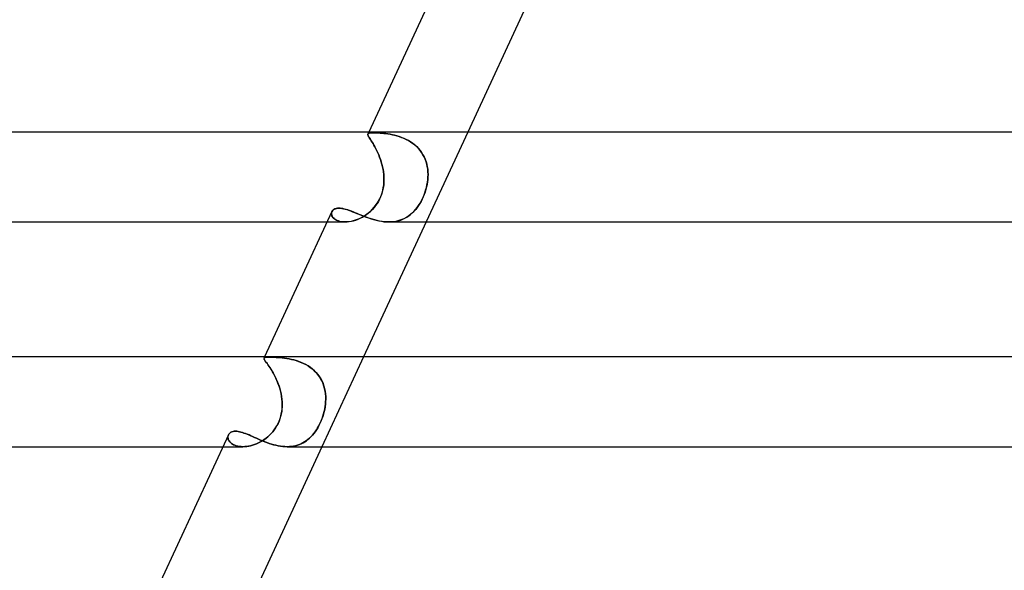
# Model space of a CAD drawing. Header units: millimetres. Extents: x -273 to 273, y -2 to 200.
# Tile 14 of 61: x -183 to -139, y 124 to 149. Entities that reach past the tile are written whole.
import ezdxf

# ---------------------------------------------------------------- set-up
doc = ezdxf.new("R2010")
doc.units = ezdxf.units.MM
doc.layers.add('HIDDEN', color=7, linetype='Continuous')
doc.layers.add('THICK', color=7, linetype='Continuous')

msp = doc.modelspace()

# ---------------------------------------------------------------- linework, layer by layer
at = {"layer": 'HIDDEN'}
for p, q in [((-167.535, 143.897), (-167.532, 143.914)), ((-167.532, 143.914), (-167.535, 143.897)), ((-167.533, 143.876), (-167.535, 143.897)), ((-167.535, 143.897), (-167.533, 143.876)), ((-167.532, 143.914), (-167.521, 143.93)), ((-167.52, 143.93), (-167.532, 143.914)), ((-167.492, 144), (-167.531, 143.916)), ((-167.521, 143.93), (-167.501, 143.943)), ((-167.5, 143.943), (-167.52, 143.93)), ((-167.501, 143.943), (-167.472, 143.953)), ((-167.471, 143.953), (-167.5, 143.943)), ((-167.472, 143.953), (-167.434, 143.96)), ((-167.434, 143.96), (-167.471, 143.953)), ((-167.434, 143.96), (-167.387, 143.964)), ((-167.387, 143.964), (-167.434, 143.96)), ((-167.387, 143.964), (-167.332, 143.967)), ((-167.331, 143.967), (-167.387, 143.964)), ((-167.332, 143.967), (-167.267, 143.968)), ((-167.267, 143.968), (-167.331, 143.967)), ((-167.206, 143.967), (-167.267, 143.968)), ((-167.267, 143.968), (-167.206, 143.967)), ((-167.139, 143.965), (-167.206, 143.967)), ((-167.206, 143.967), (-167.139, 143.965)), ((-167.066, 143.962), (-167.139, 143.965)), ((-167.139, 143.965), (-167.067, 143.962)), ((-167.067, 143.962), (-166.99, 143.957)), ((-166.988, 143.957), (-167.066, 143.962)), ((-166.99, 143.957), (-166.908, 143.951)), ((-166.906, 143.951), (-166.988, 143.957)), ((-166.908, 143.951), (-166.821, 143.942)), ((-166.819, 143.942), (-166.906, 143.951)), ((-166.821, 143.942), (-166.731, 143.931)), ((-166.729, 143.931), (-166.819, 143.942)), ((-166.731, 143.931), (-166.637, 143.918)), ((-166.635, 143.918), (-166.729, 143.931)), ((-166.637, 143.918), (-166.54, 143.902)), ((-166.538, 143.901), (-166.635, 143.918)), ((-166.54, 143.902), (-166.441, 143.882)), ((-166.439, 143.882), (-166.538, 143.901)), ((-163.082, 144), (-164.938, 140)), ((-167.525, 143.852), (-167.533, 143.876)), ((-167.533, 143.876), (-167.525, 143.852)), ((-167.512, 143.824), (-167.525, 143.852)), ((-167.525, 143.852), (-167.512, 143.824)), ((-167.494, 143.791), (-167.512, 143.824)), ((-167.512, 143.824), (-167.494, 143.792)), ((-167.494, 143.792), (-167.472, 143.755)), ((-167.471, 143.754), (-167.494, 143.791)), ((-167.472, 143.755), (-167.445, 143.712)), ((-167.445, 143.712), (-167.471, 143.754)), ((-167.414, 143.664), (-167.445, 143.712)), ((-167.445, 143.712), (-167.414, 143.664)), ((-167.38, 143.611), (-167.414, 143.664)), ((-167.414, 143.664), (-167.38, 143.611)), ((-167.342, 143.551), (-167.38, 143.611)), ((-167.38, 143.611), (-167.343, 143.551)), ((-167.343, 143.551), (-167.303, 143.487)), ((-167.303, 143.486), (-167.342, 143.551)), ((-167.303, 143.487), (-167.262, 143.416)), ((-167.261, 143.415), (-167.303, 143.486)), ((-166.441, 143.882), (-166.34, 143.859)), ((-166.338, 143.858), (-166.439, 143.882)), ((-166.34, 143.859), (-166.237, 143.832)), ((-166.235, 143.831), (-166.338, 143.858)), ((-166.237, 143.832), (-166.134, 143.8)), ((-166.131, 143.799), (-166.235, 143.831)), ((-166.134, 143.8), (-166.031, 143.763)), ((-166.028, 143.762), (-166.131, 143.799)), ((-166.031, 143.763), (-165.927, 143.722)), ((-165.925, 143.721), (-166.028, 143.762)), ((-165.927, 143.722), (-165.825, 143.675)), ((-165.823, 143.674), (-165.925, 143.721)), ((-165.825, 143.675), (-165.725, 143.622)), ((-165.724, 143.621), (-165.823, 143.674)), ((-165.725, 143.622), (-165.627, 143.563)), ((-165.626, 143.562), (-165.724, 143.621)), ((-165.627, 143.563), (-165.533, 143.498)), ((-165.531, 143.497), (-165.626, 143.562)), ((-165.533, 143.498), (-165.443, 143.428)), ((-165.441, 143.426), (-165.531, 143.497)), ((-167.262, 143.416), (-167.219, 143.34)), ((-167.218, 143.339), (-167.261, 143.415)), ((-167.219, 143.34), (-167.175, 143.258)), ((-167.175, 143.258), (-167.218, 143.339)), ((-167.132, 143.171), (-167.175, 143.258)), ((-167.175, 143.258), (-167.131, 143.17)), ((-167.089, 143.079), (-167.132, 143.171)), ((-167.131, 143.17), (-167.088, 143.078)), ((-167.047, 142.983), (-167.089, 143.079)), ((-167.088, 143.078), (-167.047, 142.983)), ((-165.443, 143.428), (-165.357, 143.351)), ((-165.356, 143.35), (-165.441, 143.426)), ((-165.357, 143.351), (-165.277, 143.269)), ((-165.277, 143.269), (-165.356, 143.35)), ((-165.203, 143.182), (-165.277, 143.269)), ((-165.277, 143.269), (-165.203, 143.181)), ((-165.136, 143.089), (-165.203, 143.182)), ((-165.203, 143.181), (-165.136, 143.089)), ((-165.076, 142.993), (-165.136, 143.089)), ((-165.136, 143.089), (-165.076, 142.992)), ((-167.008, 142.884), (-167.047, 142.983)), ((-167.047, 142.983), (-167.007, 142.883)), ((-166.971, 142.781), (-167.008, 142.884)), ((-167.007, 142.883), (-166.97, 142.779)), ((-166.937, 142.676), (-166.971, 142.781)), ((-166.97, 142.779), (-166.936, 142.673)), ((-166.906, 142.568), (-166.937, 142.676)), ((-166.936, 142.673), (-166.905, 142.564)), ((-165.023, 142.892), (-165.076, 142.993)), ((-165.076, 142.992), (-165.023, 142.892)), ((-164.977, 142.789), (-165.023, 142.892)), ((-165.023, 142.892), (-164.977, 142.788)), ((-164.939, 142.683), (-164.977, 142.789)), ((-164.977, 142.788), (-164.938, 142.68)), ((-164.908, 142.574), (-164.939, 142.683)), ((-164.938, 142.68), (-164.907, 142.57)), ((-164.884, 142.462), (-164.908, 142.574)), ((-164.907, 142.57), (-164.883, 142.459)), ((-166.879, 142.457), (-166.906, 142.568)), ((-166.905, 142.564), (-166.878, 142.454)), ((-166.856, 142.345), (-166.879, 142.457)), ((-166.878, 142.454), (-166.855, 142.342)), ((-166.838, 142.231), (-166.856, 142.345)), ((-166.855, 142.342), (-166.837, 142.229)), ((-166.824, 142.116), (-166.838, 142.231)), ((-166.837, 142.229), (-166.824, 142.115)), ((-164.866, 142.348), (-164.884, 142.462)), ((-164.883, 142.459), (-164.866, 142.346)), ((-164.856, 142.233), (-164.866, 142.348)), ((-164.866, 142.346), (-164.855, 142.232)), ((-164.852, 142.117), (-164.856, 142.233)), ((-164.855, 142.232), (-164.852, 142.117)), ((-166.827, 141.647), (-166.817, 141.766)), ((-166.817, 141.779), (-166.825, 141.667)), ((-166.816, 142), (-166.824, 142.116)), ((-166.824, 142.115), (-166.816, 142)), ((-166.814, 141.89), (-166.817, 141.779)), ((-166.817, 141.766), (-166.814, 141.883)), ((-166.814, 141.883), (-166.816, 142)), ((-166.816, 142), (-166.814, 141.89)), ((-164.898, 141.647), (-164.877, 141.766)), ((-164.875, 141.779), (-164.894, 141.667)), ((-164.877, 141.766), (-164.863, 141.883)), ((-164.862, 141.89), (-164.875, 141.779)), ((-164.863, 141.883), (-164.854, 142)), ((-164.854, 142), (-164.862, 141.89)), ((-164.854, 142), (-164.852, 142.117)), ((-164.852, 142.117), (-164.854, 142)), ((-166.943, 141.17), (-166.902, 141.289)), ((-166.889, 141.333), (-166.923, 141.225)), ((-166.902, 141.289), (-166.869, 141.409)), ((-166.861, 141.444), (-166.889, 141.333)), ((-166.869, 141.409), (-166.845, 141.528)), ((-166.84, 141.556), (-166.861, 141.444)), ((-166.845, 141.528), (-166.827, 141.647)), ((-166.825, 141.667), (-166.84, 141.556)), ((-165.041, 141.17), (-164.996, 141.289)), ((-164.981, 141.333), (-165.019, 141.225)), ((-164.996, 141.289), (-164.957, 141.409)), ((-164.947, 141.444), (-164.981, 141.333)), ((-164.957, 141.409), (-164.924, 141.528)), ((-164.918, 141.556), (-164.947, 141.444)), ((-164.924, 141.528), (-164.898, 141.647)), ((-164.894, 141.667), (-164.918, 141.556)), ((-167.122, 140.822), (-167.186, 140.73)), ((-167.185, 140.731), (-167.115, 140.831)), ((-167.063, 140.917), (-167.122, 140.822)), ((-167.115, 140.831), (-167.051, 140.938)), ((-167.01, 141.017), (-167.063, 140.917)), ((-167.051, 140.938), (-166.993, 141.051)), ((-166.963, 141.119), (-167.01, 141.017)), ((-166.993, 141.051), (-166.943, 141.17)), ((-166.923, 141.225), (-166.963, 141.119)), ((-165.215, 140.822), (-165.274, 140.73)), ((-165.272, 140.731), (-165.209, 140.831)), ((-165.16, 140.917), (-165.215, 140.822)), ((-165.209, 140.831), (-165.149, 140.938)), ((-165.109, 141.017), (-165.16, 140.917)), ((-165.149, 140.938), (-165.093, 141.051)), ((-165.062, 141.119), (-165.109, 141.017)), ((-165.093, 141.051), (-165.041, 141.17)), ((-165.019, 141.225), (-165.062, 141.119)), ((-169.153, 140.387), (-169.147, 140.423)), ((-169.147, 140.422), (-169.153, 140.383)), ((-169.152, 140.349), (-169.153, 140.387)), ((-169.153, 140.383), (-169.151, 140.343)), ((-169.135, 140.458), (-169.147, 140.422)), ((-169.147, 140.423), (-169.135, 140.458)), ((-169.135, 140.458), (-169.117, 140.491)), ((-169.117, 140.491), (-169.092, 140.522)), ((-169.092, 140.522), (-169.061, 140.548)), ((-169.061, 140.548), (-169.024, 140.571)), ((-169.024, 140.571), (-168.981, 140.589)), ((-168.981, 140.589), (-168.934, 140.602)), ((-168.934, 140.602), (-168.881, 140.61)), ((-168.881, 140.61), (-168.824, 140.613)), ((-168.824, 140.613), (-168.761, 140.61)), ((-168.761, 140.61), (-168.695, 140.602)), ((-168.695, 140.602), (-168.624, 140.589)), ((-168.624, 140.589), (-168.549, 140.571)), ((-168.549, 140.571), (-168.471, 140.548)), ((-168.471, 140.548), (-168.388, 140.521)), ((-168.388, 140.521), (-168.303, 140.49)), ((-168.303, 140.49), (-168.214, 140.456)), ((-168.214, 140.456), (-168.121, 140.419)), ((-168.121, 140.419), (-168.026, 140.38)), ((-168.026, 140.38), (-167.927, 140.34)), ((-167.593, 140.332), (-167.504, 140.4)), ((-167.488, 140.413), (-167.571, 140.348)), ((-167.504, 140.4), (-167.419, 140.473)), ((-167.407, 140.484), (-167.488, 140.413)), ((-167.419, 140.473), (-167.338, 140.552)), ((-167.33, 140.56), (-167.407, 140.484)), ((-167.338, 140.552), (-167.259, 140.638)), ((-167.256, 140.642), (-167.33, 140.56)), ((-167.259, 140.638), (-167.185, 140.731)), ((-167.186, 140.73), (-167.256, 140.642)), ((-165.63, 140.332), (-165.552, 140.4)), ((-165.538, 140.413), (-165.611, 140.348)), ((-165.552, 140.4), (-165.479, 140.473)), ((-165.468, 140.484), (-165.538, 140.413)), ((-165.479, 140.473), (-165.407, 140.552)), ((-165.401, 140.56), (-165.468, 140.484)), ((-165.407, 140.552), (-165.338, 140.638)), ((-165.336, 140.642), (-165.401, 140.56)), ((-165.338, 140.638), (-165.272, 140.731)), ((-165.274, 140.73), (-165.336, 140.642)), ((-169.348, 140), (-168.544, 140)), ((-169.145, 140.311), (-169.152, 140.349)), ((-169.151, 140.343), (-169.142, 140.301)), ((-169.131, 140.272), (-169.145, 140.311)), ((-169.142, 140.301), (-169.126, 140.26)), ((-169.111, 140.234), (-169.131, 140.272)), ((-169.126, 140.26), (-169.101, 140.219)), ((-169.083, 140.196), (-169.111, 140.234)), ((-169.101, 140.219), (-169.069, 140.18)), ((-169.048, 140.16), (-169.083, 140.196)), ((-169.069, 140.18), (-169.028, 140.142)), ((-169.007, 140.126), (-169.048, 140.16)), ((-169.028, 140.142), (-168.98, 140.108)), ((-168.959, 140.095), (-169.007, 140.126)), ((-168.98, 140.108), (-168.924, 140.077)), ((-168.904, 140.068), (-168.959, 140.095)), ((-168.924, 140.077), (-168.86, 140.05)), ((-168.842, 140.044), (-168.904, 140.068)), ((-168.86, 140.05), (-168.789, 140.029)), ((-168.774, 140.025), (-168.842, 140.044)), ((-168.789, 140.029), (-168.712, 140.013)), ((-168.701, 140.011), (-168.774, 140.025)), ((-168.712, 140.013), (-168.629, 140.003)), ((-168.623, 140.003), (-168.701, 140.011)), ((-168.629, 140.003), (-168.541, 140)), ((-168.541, 140), (-168.623, 140.003)), ((-168.541, 140), (-168.451, 140.003)), ((-168.457, 140.003), (-168.541, 140)), ((-168.371, 140.012), (-168.457, 140.003)), ((-168.451, 140.003), (-168.358, 140.014)), ((-168.283, 140.027), (-168.371, 140.012)), ((-168.358, 140.014), (-168.263, 140.031)), ((-168.193, 140.047), (-168.283, 140.027)), ((-168.263, 140.031), (-168.166, 140.054)), ((-168.102, 140.073), (-168.193, 140.047)), ((-168.166, 140.054), (-168.069, 140.085)), ((-168.012, 140.105), (-168.102, 140.073)), ((-168.069, 140.085), (-167.971, 140.122)), ((-167.921, 140.143), (-168.012, 140.105)), ((-167.971, 140.122), (-167.874, 140.165)), ((-167.927, 140.34), (-167.825, 140.299)), ((-167.832, 140.186), (-167.921, 140.143)), ((-167.874, 140.165), (-167.778, 140.215)), ((-167.743, 140.234), (-167.832, 140.186)), ((-167.825, 140.299), (-167.721, 140.258)), ((-167.778, 140.215), (-167.684, 140.271)), ((-167.656, 140.288), (-167.743, 140.234)), ((-167.721, 140.258), (-167.613, 140.217)), ((-167.684, 140.271), (-167.593, 140.332)), ((-167.571, 140.348), (-167.656, 140.288)), ((-167.613, 140.217), (-167.503, 140.178)), ((-167.503, 140.178), (-167.392, 140.141)), ((-167.392, 140.141), (-167.279, 140.107)), ((-167.279, 140.107), (-167.164, 140.076)), ((-167.164, 140.076), (-167.048, 140.05)), ((-167.048, 140.05), (-166.931, 140.029)), ((-166.931, 140.029), (-166.816, 140.013)), ((-166.816, 140.013), (-166.701, 140.003)), ((-166.701, 140.003), (-166.588, 140)), ((-166.588, 140), (-166.479, 140.003)), ((-166.486, 140.003), (-166.587, 140)), ((-166.387, 140.012), (-166.486, 140.003)), ((-166.479, 140.003), (-166.372, 140.014)), ((-166.289, 140.027), (-166.387, 140.012)), ((-166.372, 140.014), (-166.268, 140.031)), ((-166.194, 140.047), (-166.289, 140.027)), ((-166.268, 140.031), (-166.167, 140.054)), ((-166.102, 140.073), (-166.194, 140.047)), ((-166.167, 140.054), (-166.069, 140.085)), ((-166.013, 140.105), (-166.102, 140.073)), ((-166.069, 140.085), (-165.974, 140.122)), ((-165.927, 140.143), (-166.013, 140.105)), ((-165.974, 140.122), (-165.883, 140.165)), ((-165.844, 140.186), (-165.927, 140.143)), ((-165.883, 140.165), (-165.795, 140.215)), ((-165.764, 140.234), (-165.844, 140.186)), ((-165.795, 140.215), (-165.711, 140.27)), ((-165.686, 140.288), (-165.764, 140.234)), ((-165.711, 140.27), (-165.63, 140.332)), ((-165.611, 140.348), (-165.686, 140.288)), ((-172.161, 133.923), (-172.159, 133.939)), ((-172.159, 133.939), (-172.161, 133.924)), ((-172.161, 133.924), (-172.157, 133.906)), ((-172.157, 133.904), (-172.161, 133.923)), ((-172.159, 133.939), (-172.149, 133.953)), ((-172.149, 133.953), (-172.159, 133.939)), ((-172.131, 134), (-172.158, 133.942)), ((-172.157, 133.906), (-172.147, 133.884)), ((-172.146, 133.88), (-172.157, 133.904)), ((-172.149, 133.953), (-172.131, 133.964)), ((-172.13, 133.964), (-172.149, 133.953)), ((-172.147, 133.884), (-172.132, 133.857)), ((-172.129, 133.852), (-172.146, 133.88)), ((-172.132, 133.857), (-172.111, 133.826)), ((-172.131, 133.964), (-172.103, 133.972)), ((-172.102, 133.972), (-172.13, 133.964)), ((-172.106, 133.819), (-172.129, 133.852)), ((-172.111, 133.826), (-172.086, 133.79)), ((-172.078, 133.78), (-172.106, 133.819)), ((-172.103, 133.972), (-172.066, 133.977)), ((-172.065, 133.977), (-172.102, 133.972)), ((-172.066, 133.977), (-172.02, 133.981)), ((-172.019, 133.981), (-172.065, 133.977)), ((-172.02, 133.981), (-171.964, 133.983)), ((-171.964, 133.983), (-172.019, 133.981)), ((-171.964, 133.983), (-171.899, 133.983)), ((-171.899, 133.983), (-171.964, 133.983)), ((-171.836, 133.983), (-171.899, 133.983)), ((-171.899, 133.983), (-171.837, 133.983)), ((-171.837, 133.983), (-171.768, 133.981)), ((-171.767, 133.981), (-171.836, 133.983)), ((-171.768, 133.981), (-171.693, 133.979)), ((-171.692, 133.979), (-171.767, 133.981)), ((-171.693, 133.979), (-171.613, 133.975)), ((-171.611, 133.975), (-171.692, 133.979)), ((-171.613, 133.975), (-171.528, 133.969)), ((-171.526, 133.969), (-171.611, 133.975)), ((-171.528, 133.969), (-171.438, 133.962)), ((-171.435, 133.962), (-171.526, 133.969)), ((-171.438, 133.962), (-171.344, 133.953)), ((-171.341, 133.952), (-171.435, 133.962)), ((-171.344, 133.953), (-171.246, 133.941)), ((-171.243, 133.94), (-171.341, 133.952)), ((-171.246, 133.941), (-171.146, 133.926)), ((-171.142, 133.926), (-171.243, 133.94)), ((-171.146, 133.926), (-171.043, 133.908)), ((-171.039, 133.907), (-171.142, 133.926)), ((-171.043, 133.908), (-170.937, 133.886)), ((-170.933, 133.885), (-171.039, 133.907)), ((-170.937, 133.886), (-170.831, 133.86)), ((-170.827, 133.859), (-170.933, 133.885)), ((-170.831, 133.86), (-170.723, 133.829)), ((-170.719, 133.828), (-170.827, 133.859)), ((-170.723, 133.829), (-170.616, 133.794)), ((-170.611, 133.792), (-170.719, 133.828)), ((-167.722, 134), (-169.578, 130)), ((-172.086, 133.79), (-172.055, 133.749)), ((-172.045, 133.735), (-172.078, 133.78)), ((-172.055, 133.749), (-172.021, 133.702)), ((-172.008, 133.684), (-172.045, 133.735)), ((-172.021, 133.702), (-171.982, 133.649)), ((-171.967, 133.627), (-172.008, 133.684)), ((-171.982, 133.649), (-171.941, 133.59)), ((-171.922, 133.563), (-171.967, 133.627)), ((-171.941, 133.59), (-171.897, 133.525)), ((-171.875, 133.492), (-171.922, 133.563)), ((-171.897, 133.525), (-171.851, 133.454)), ((-171.826, 133.414), (-171.875, 133.492)), ((-171.851, 133.454), (-171.803, 133.376)), ((-171.776, 133.331), (-171.826, 133.414)), ((-171.803, 133.376), (-171.754, 133.292)), ((-170.616, 133.794), (-170.509, 133.753)), ((-170.504, 133.751), (-170.611, 133.792)), ((-170.509, 133.753), (-170.402, 133.706)), ((-170.398, 133.704), (-170.504, 133.751)), ((-170.402, 133.706), (-170.298, 133.653)), ((-170.294, 133.651), (-170.398, 133.704)), ((-170.298, 133.653), (-170.196, 133.594)), ((-170.193, 133.592), (-170.294, 133.651)), ((-170.196, 133.594), (-170.099, 133.53)), ((-170.094, 133.526), (-170.193, 133.592)), ((-170.099, 133.53), (-170.006, 133.458)), ((-170.001, 133.455), (-170.094, 133.526)), ((-170.006, 133.458), (-169.918, 133.381)), ((-169.914, 133.377), (-170.001, 133.455)), ((-169.918, 133.381), (-169.835, 133.297)), ((-169.832, 133.294), (-169.914, 133.377)), ((-171.726, 133.241), (-171.776, 133.331)), ((-171.754, 133.292), (-171.706, 133.203)), ((-171.676, 133.145), (-171.726, 133.241)), ((-171.706, 133.203), (-171.659, 133.11)), ((-171.627, 133.044), (-171.676, 133.145)), ((-171.659, 133.11), (-171.613, 133.012)), ((-171.581, 132.939), (-171.627, 133.044)), ((-171.613, 133.012), (-171.568, 132.909)), ((-171.537, 132.83), (-171.581, 132.939)), ((-169.835, 133.297), (-169.759, 133.208)), ((-169.757, 133.205), (-169.832, 133.294)), ((-169.759, 133.208), (-169.69, 133.114)), ((-169.688, 133.11), (-169.757, 133.205)), ((-169.69, 133.114), (-169.629, 133.016)), ((-169.627, 133.011), (-169.688, 133.11)), ((-169.629, 133.016), (-169.575, 132.913)), ((-169.573, 132.909), (-169.627, 133.011)), ((-171.568, 132.909), (-171.527, 132.802)), ((-171.497, 132.717), (-171.537, 132.83)), ((-171.527, 132.802), (-171.489, 132.693)), ((-171.46, 132.602), (-171.497, 132.717)), ((-171.489, 132.693), (-171.455, 132.582)), ((-171.428, 132.484), (-171.46, 132.602)), ((-171.455, 132.582), (-171.424, 132.468)), ((-171.401, 132.364), (-171.428, 132.484)), ((-169.575, 132.913), (-169.529, 132.806)), ((-169.528, 132.803), (-169.573, 132.909)), ((-169.529, 132.806), (-169.49, 132.696)), ((-169.489, 132.693), (-169.528, 132.803)), ((-169.49, 132.696), (-169.459, 132.584)), ((-169.459, 132.581), (-169.489, 132.693)), ((-169.459, 132.584), (-169.436, 132.471)), ((-169.435, 132.467), (-169.459, 132.581)), ((-171.424, 132.468), (-171.399, 132.353)), ((-171.379, 132.244), (-171.401, 132.364)), ((-171.399, 132.353), (-171.378, 132.237)), ((-171.363, 132.122), (-171.379, 132.244)), ((-171.378, 132.237), (-171.363, 132.119)), ((-171.353, 132), (-171.363, 132.122)), ((-171.363, 132.119), (-171.353, 132)), ((-169.436, 132.471), (-169.42, 132.355)), ((-169.419, 132.352), (-169.435, 132.467)), ((-169.42, 132.355), (-169.41, 132.238)), ((-169.41, 132.235), (-169.419, 132.352)), ((-169.408, 132.12), (-169.412, 132)), ((-169.412, 132), (-169.408, 132.118)), ((-169.41, 132.238), (-169.408, 132.12)), ((-169.408, 132.118), (-169.41, 132.235)), ((-171.358, 131.67), (-171.372, 131.56)), ((-171.37, 131.573), (-171.357, 131.681)), ((-171.351, 131.78), (-171.358, 131.67)), ((-171.357, 131.681), (-171.351, 131.788)), ((-171.349, 131.894), (-171.353, 132)), ((-171.353, 132), (-171.349, 131.89)), ((-171.351, 131.788), (-171.349, 131.894)), ((-171.349, 131.89), (-171.351, 131.78)), ((-169.454, 131.67), (-169.479, 131.56)), ((-169.475, 131.573), (-169.452, 131.681)), ((-169.435, 131.78), (-169.454, 131.67)), ((-169.452, 131.681), (-169.434, 131.788)), ((-169.421, 131.89), (-169.435, 131.78)), ((-169.434, 131.788), (-169.42, 131.894)), ((-169.412, 132), (-169.421, 131.89)), ((-169.42, 131.894), (-169.412, 132)), ((-171.449, 131.237), (-171.488, 131.133)), ((-171.485, 131.139), (-171.446, 131.247)), ((-171.417, 131.342), (-171.449, 131.237)), ((-171.446, 131.247), (-171.413, 131.356)), ((-171.391, 131.45), (-171.417, 131.342)), ((-171.413, 131.356), (-171.388, 131.465)), ((-171.372, 131.56), (-171.391, 131.45)), ((-171.388, 131.465), (-171.37, 131.573)), ((-169.578, 131.237), (-169.62, 131.133)), ((-169.618, 131.139), (-169.574, 131.247)), ((-169.541, 131.342), (-169.578, 131.237)), ((-169.574, 131.247), (-169.536, 131.356)), ((-169.508, 131.45), (-169.541, 131.342)), ((-169.536, 131.356), (-169.503, 131.465)), ((-169.479, 131.56), (-169.508, 131.45)), ((-169.503, 131.465), (-169.475, 131.573)), ((-171.77, 130.664), (-171.704, 130.747)), ((-171.702, 130.751), (-171.769, 130.666)), ((-171.704, 130.747), (-171.642, 130.837)), ((-171.64, 130.841), (-171.702, 130.751)), ((-171.642, 130.837), (-171.585, 130.932)), ((-171.583, 130.936), (-171.64, 130.841)), ((-171.585, 130.932), (-171.532, 131.033)), ((-171.532, 131.033), (-171.583, 130.936)), ((-171.532, 131.033), (-171.485, 131.139)), ((-171.488, 131.133), (-171.532, 131.033)), ((-169.882, 130.664), (-169.824, 130.747)), ((-169.823, 130.751), (-169.881, 130.666)), ((-169.824, 130.747), (-169.769, 130.837)), ((-169.767, 130.841), (-169.823, 130.751)), ((-169.769, 130.837), (-169.716, 130.932)), ((-169.714, 130.936), (-169.767, 130.841)), ((-169.716, 130.932), (-169.665, 131.033)), ((-169.665, 131.033), (-169.714, 130.936)), ((-169.665, 131.033), (-169.618, 131.139)), ((-169.62, 131.133), (-169.665, 131.033)), ((-173.764, 130.451), (-173.766, 130.413)), ((-173.766, 130.413), (-173.765, 130.451)), ((-173.766, 130.413), (-173.762, 130.375)), ((-173.762, 130.374), (-173.766, 130.413)), ((-173.765, 130.451), (-173.758, 130.487)), ((-173.757, 130.487), (-173.764, 130.451)), ((-173.762, 130.375), (-173.753, 130.336)), ((-173.752, 130.335), (-173.762, 130.374)), ((-173.758, 130.487), (-173.745, 130.521)), ((-173.745, 130.521), (-173.757, 130.487)), ((-173.753, 130.336), (-173.737, 130.296)), ((-173.737, 130.296), (-173.752, 130.335)), ((-173.745, 130.521), (-173.726, 130.557)), ((-173.737, 130.296), (-173.716, 130.258)), ((-173.715, 130.257), (-173.737, 130.296)), ((-173.726, 130.557), (-173.7, 130.589)), ((-173.7, 130.589), (-173.668, 130.618)), ((-173.668, 130.618), (-173.63, 130.642)), ((-173.63, 130.642), (-173.587, 130.661)), ((-173.587, 130.661), (-173.539, 130.675)), ((-173.539, 130.675), (-173.486, 130.684)), ((-173.486, 130.684), (-173.429, 130.687)), ((-173.429, 130.687), (-173.374, 130.684)), ((-173.374, 130.684), (-173.316, 130.678)), ((-173.316, 130.678), (-173.255, 130.667)), ((-173.255, 130.667), (-173.191, 130.651)), ((-173.191, 130.651), (-173.124, 130.632)), ((-173.124, 130.632), (-173.054, 130.609)), ((-173.054, 130.609), (-172.982, 130.583)), ((-172.982, 130.583), (-172.907, 130.554)), ((-172.907, 130.554), (-172.83, 130.522)), ((-172.83, 130.522), (-172.75, 130.487)), ((-172.75, 130.487), (-172.667, 130.451)), ((-172.667, 130.451), (-172.583, 130.414)), ((-172.583, 130.414), (-172.496, 130.375)), ((-172.496, 130.375), (-172.406, 130.336)), ((-172.406, 130.336), (-172.315, 130.297)), ((-172.315, 130.297), (-172.221, 130.258)), ((-172.149, 130.319), (-172.232, 130.265)), ((-172.227, 130.267), (-172.144, 130.322)), ((-172.068, 130.378), (-172.149, 130.319)), ((-172.144, 130.322), (-172.064, 130.381)), ((-171.989, 130.442), (-172.068, 130.378)), ((-172.064, 130.381), (-171.986, 130.444)), ((-171.912, 130.511), (-171.989, 130.442)), ((-171.986, 130.444), (-171.911, 130.512)), ((-171.839, 130.586), (-171.912, 130.511)), ((-171.911, 130.512), (-171.839, 130.585)), ((-171.769, 130.666), (-171.839, 130.586)), ((-171.839, 130.585), (-171.77, 130.664)), ((-170.204, 130.319), (-170.275, 130.265)), ((-170.271, 130.267), (-170.2, 130.322)), ((-170.135, 130.378), (-170.204, 130.319)), ((-170.2, 130.322), (-170.132, 130.381)), ((-170.068, 130.442), (-170.135, 130.378)), ((-170.132, 130.381), (-170.066, 130.444)), ((-170.004, 130.511), (-170.068, 130.442)), ((-170.066, 130.444), (-170.003, 130.512)), ((-169.941, 130.586), (-170.004, 130.511)), ((-170.003, 130.512), (-169.942, 130.585)), ((-169.942, 130.585), (-169.882, 130.664)), ((-169.881, 130.666), (-169.941, 130.586)), ((-173.987, 130), (-173.1, 130)), ((-173.716, 130.258), (-173.688, 130.22)), ((-173.688, 130.219), (-173.715, 130.257)), ((-173.688, 130.22), (-173.654, 130.183)), ((-173.654, 130.183), (-173.688, 130.219)), ((-173.654, 130.183), (-173.614, 130.149)), ((-173.614, 130.148), (-173.654, 130.183)), ((-173.614, 130.149), (-173.569, 130.117)), ((-173.568, 130.116), (-173.614, 130.148)), ((-173.569, 130.117), (-173.517, 130.088)), ((-173.516, 130.087), (-173.568, 130.116)), ((-173.517, 130.088), (-173.459, 130.062)), ((-173.459, 130.062), (-173.516, 130.087)), ((-173.459, 130.062), (-173.396, 130.04)), ((-173.396, 130.04), (-173.459, 130.062)), ((-173.396, 130.04), (-173.327, 130.023)), ((-173.328, 130.023), (-173.396, 130.04)), ((-173.255, 130.01), (-173.328, 130.023)), ((-173.327, 130.023), (-173.255, 130.01)), ((-173.255, 130.01), (-173.178, 130.003)), ((-173.178, 130.002), (-173.255, 130.01)), ((-173.178, 130.003), (-173.098, 130)), ((-173.097, 130), (-173.178, 130.002)), ((-173.098, 130), (-173.015, 130.003)), ((-173.015, 130.003), (-173.097, 130)), ((-173.015, 130.003), (-172.929, 130.011)), ((-172.931, 130.011), (-173.015, 130.003)), ((-172.844, 130.024), (-172.931, 130.011)), ((-172.929, 130.011), (-172.842, 130.025)), ((-172.756, 130.043), (-172.844, 130.024)), ((-172.842, 130.025), (-172.754, 130.044)), ((-172.667, 130.067), (-172.756, 130.043)), ((-172.754, 130.044), (-172.665, 130.068)), ((-172.578, 130.097), (-172.667, 130.067)), ((-172.665, 130.068), (-172.576, 130.098)), ((-172.49, 130.131), (-172.578, 130.097)), ((-172.576, 130.098), (-172.487, 130.132)), ((-172.403, 130.171), (-172.49, 130.131)), ((-172.487, 130.132), (-172.399, 130.172)), ((-172.316, 130.215), (-172.403, 130.171)), ((-172.399, 130.172), (-172.313, 130.217)), ((-172.232, 130.265), (-172.316, 130.215)), ((-172.313, 130.217), (-172.227, 130.267)), ((-172.221, 130.258), (-172.126, 130.22)), ((-172.126, 130.22), (-172.028, 130.183)), ((-172.028, 130.183), (-171.93, 130.149)), ((-171.93, 130.149), (-171.83, 130.117)), ((-171.83, 130.117), (-171.73, 130.088)), ((-171.73, 130.088), (-171.628, 130.062)), ((-171.628, 130.062), (-171.526, 130.04)), ((-171.526, 130.04), (-171.425, 130.023)), ((-171.425, 130.023), (-171.324, 130.01)), ((-171.324, 130.01), (-171.224, 130.003)), ((-171.224, 130.003), (-171.126, 130)), ((-171.126, 130), (-171.03, 130.003)), ((-171.03, 130.003), (-171.125, 130)), ((-171.03, 130.003), (-170.935, 130.011)), ((-170.937, 130.011), (-171.03, 130.003)), ((-170.846, 130.024), (-170.937, 130.011)), ((-170.935, 130.011), (-170.843, 130.025)), ((-170.756, 130.043), (-170.846, 130.024)), ((-170.843, 130.025), (-170.754, 130.044)), ((-170.669, 130.067), (-170.756, 130.043)), ((-170.754, 130.044), (-170.667, 130.068)), ((-170.585, 130.097), (-170.669, 130.067)), ((-170.667, 130.068), (-170.583, 130.098)), ((-170.503, 130.131), (-170.585, 130.097)), ((-170.583, 130.098), (-170.501, 130.132)), ((-170.424, 130.171), (-170.503, 130.131)), ((-170.501, 130.132), (-170.421, 130.172)), ((-170.348, 130.215), (-170.424, 130.171)), ((-170.421, 130.172), (-170.345, 130.217)), ((-170.275, 130.265), (-170.348, 130.215)), ((-170.345, 130.217), (-170.271, 130.267))]:
    msp.add_line(p, q, dxfattribs=at)
at = {"layer": 'THICK'}
for p, q in [((-164.522, 150.402), (-167.492, 144)), ((-160.299, 150), (-163.082, 144)), ((0, 144), (-193.5, 144)), ((-169.134, 140.461), (-172.131, 134)), ((-169.113, 140.497), (-169.135, 140.458)), ((-169.083, 140.53), (-169.113, 140.497)), ((-169.045, 140.559), (-169.083, 140.53)), ((-169, 140.582), (-169.045, 140.559)), ((-168.947, 140.599), (-169, 140.582)), ((-168.889, 140.609), (-168.947, 140.599)), ((-168.824, 140.613), (-168.889, 140.609)), ((-168.766, 140.61), (-168.824, 140.613)), ((-168.705, 140.604), (-168.766, 140.61)), ((-168.64, 140.592), (-168.705, 140.604)), ((-168.572, 140.576), (-168.64, 140.592)), ((-168.501, 140.557), (-168.572, 140.576)), ((-168.426, 140.533), (-168.501, 140.557)), ((-168.349, 140.507), (-168.426, 140.533)), ((-168.268, 140.477), (-168.349, 140.507)), ((-168.185, 140.445), (-168.268, 140.477)), ((-168.099, 140.41), (-168.185, 140.445)), ((-168.011, 140.374), (-168.099, 140.41)), ((-193.5, 140), (-169.348, 140)), ((-167.92, 140.337), (-168.011, 140.374)), ((-167.826, 140.3), (-167.92, 140.337)), ((-167.73, 140.262), (-167.826, 140.3)), ((-167.632, 140.225), (-167.73, 140.262)), ((-164.938, 140), (-167.722, 134)), ((-167.532, 140.188), (-167.632, 140.225)), ((-167.429, 140.153), (-167.532, 140.188)), ((-167.325, 140.121), (-167.429, 140.153)), ((-167.221, 140.091), (-167.325, 140.121)), ((-167.115, 140.065), (-167.221, 140.091)), ((-167.009, 140.042), (-167.115, 140.065)), ((-166.902, 140.024), (-167.009, 140.042)), ((-166.795, 140.011), (-166.902, 140.024)), ((-166.69, 140.003), (-166.795, 140.011)), ((-166.587, 140), (-166.69, 140.003)), ((-166.591, 140), (-1.953, 140)), ((0, 134), (-198.75, 134)), ((-173.744, 130.525), (-176.771, 124)), ((-173.725, 130.557), (-173.745, 130.521)), ((-173.699, 130.59), (-173.725, 130.557)), ((-173.667, 130.618), (-173.699, 130.59)), ((-173.63, 130.642), (-173.667, 130.618)), ((-173.587, 130.661), (-173.63, 130.642)), ((-173.539, 130.675), (-173.587, 130.661)), ((-173.486, 130.684), (-173.539, 130.675)), ((-173.429, 130.687), (-173.486, 130.684)), ((-173.374, 130.684), (-173.429, 130.687)), ((-173.315, 130.678), (-173.374, 130.684)), ((-173.254, 130.666), (-173.315, 130.678)), ((-173.19, 130.651), (-173.254, 130.666)), ((-173.122, 130.632), (-173.19, 130.651)), ((-173.052, 130.609), (-173.122, 130.632)), ((-172.98, 130.582), (-173.052, 130.609)), ((-172.905, 130.553), (-172.98, 130.582)), ((-172.827, 130.521), (-172.905, 130.553)), ((-172.747, 130.486), (-172.827, 130.521)), ((-172.665, 130.45), (-172.747, 130.486)), ((-172.58, 130.413), (-172.665, 130.45)), ((-172.493, 130.374), (-172.58, 130.413)), ((-172.404, 130.335), (-172.493, 130.374)), ((-172.312, 130.296), (-172.404, 130.335)), ((-172.219, 130.257), (-172.312, 130.296)), ((-198.75, 130), (-173.987, 130)), ((-169.578, 130), (-172.361, 124)), ((-172.124, 130.219), (-172.219, 130.257)), ((-172.027, 130.183), (-172.124, 130.219)), ((-171.928, 130.148), (-172.027, 130.183)), ((-171.828, 130.116), (-171.928, 130.148)), ((-171.727, 130.087), (-171.828, 130.116)), ((-171.627, 130.062), (-171.727, 130.087)), ((-171.526, 130.04), (-171.627, 130.062)), ((-171.425, 130.023), (-171.526, 130.04)), ((-171.324, 130.01), (-171.425, 130.023)), ((-171.224, 130.002), (-171.324, 130.01)), ((-171.125, 130), (-171.224, 130.002)), ((-171.128, 130), (-1.971, 130))]:
    msp.add_line(p, q, dxfattribs=at)

doc.saveas('drawing.dxf')
